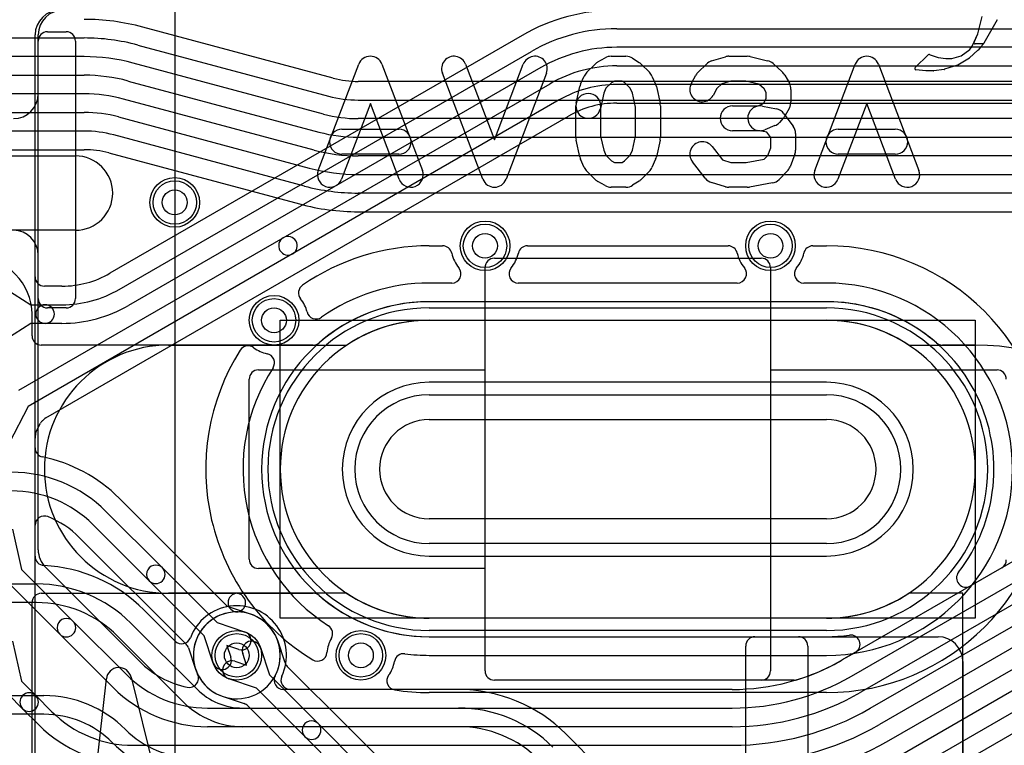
# Model space of a CAD drawing. Extents: x 0 to 57.3, y -1 to 20.5.
# Tile 6 of 31: x 4.3 to 12.2, y 11.5 to 17.3. Entities that reach past the tile are written whole.
import ezdxf

# ---------------------------------------------------------------- set-up
doc = ezdxf.new("R2010")
doc.units = 0
for name, color, linetype in [('Hole', 1, 'CONTINUOUS'), ('L1', 3, 'CONTINUOUS'), ('L2', 3, 'CONTINUOUS'), ('L3', 3, 'CONTINUOUS'), ('L4', 3, 'CONTINUOUS'), ('PartsArea-A', 111, 'CONTINUOUS'), ('PartsArea-B', 111, 'CONTINUOUS'), ('PartsSilk-A', 221, 'CONTINUOUS'), ('PartsSilk-B', 221, 'CONTINUOUS'), ('Resist-A', 2, 'CONTINUOUS'), ('Resist-B', 2, 'CONTINUOUS'), ('Silk-A', 140, 'CONTINUOUS'), ('Silk-B', 140, 'CONTINUOUS')]:
    doc.layers.add(name, color=color, linetype=linetype)

msp = doc.modelspace()

# ---------------------------------------------------------------- linework, layer by layer
at = {"layer": 'Hole'}
for p, q in [((7.55, 14.1), (10.75, 14.1)), ((10.75, 13.3), (7.55, 13.3))]:
    msp.add_line(p, q, dxfattribs=at)
for centre in [(5.5, 15.85), (8, 15.5), (10.3, 15.5), (6.3, 14.9), (6, 12.2), (7, 12.2)]:
    msp.add_circle(centre, 0.1, dxfattribs=at)
for centre, start, end in [((7.55, 13.7), 90, -90), ((10.75, 13.7), -90, 90)]:
    msp.add_arc(centre, 0.4, start, end, dxfattribs=at)
at = {"layer": 'L1'}
for p, q in [((4.47497, 17.225), (4.62503, 17.225)), ((4.4, 13.0511), (4.4, 17.19996)), ((4.4, 16.725), (4.4, 17.15003)), ((4.7, 17.15003), (4.7, 15.07497)), ((4.4, 15.07497), (4.4, 15.425)), ((8.07497, 15.4), (10.22503, 15.4)), ((8, 14.5), (8, 15.32503)), ((10.3, 15.32503), (10.3, 14.5)), ((4.62503, 15), (4.47497, 15)), ((10.75, 15.05004), (7.55, 15.05004)), ((7.55, 14.9), (10.75, 14.9)), ((6.17497, 14.5), (8, 14.5)), ((10.3, 14.5), (12.12503, 14.5)), ((6.1, 12.97497), (6.1, 14.42503)), ((13.63864, 13.75636), (11.91158, 12.75924)), ((10.95359, 12.0329), (13.71366, 13.62642)), ((13.78866, 13.49652), (11.02859, 11.903)), ((11.10372, 11.7731), (13.86376, 13.36661)), ((4.19277, 13.21547), (4.26542, 12.89064)), ((13.93876, 13.23671), (11.17872, 11.64319)), ((11.25388, 11.51329), (14.01392, 13.10681)), ((14.08892, 12.9769), (11.32888, 11.38338)), ((4.26542, 12.89064), (4.68007, 12.47598)), ((5.21624, 12.15202), (4.45858, 12.90968)), ((8, 12.9), (6.17497, 12.9)), ((8, 12.07497), (8, 12.9)), ((12.16251, 12.90412), (10.87857, 12.16284)), ((4.57401, 12.36992), (4.15935, 12.78458)), ((11.4039, 11.25348), (14.16392, 12.84699)), ((14.23892, 12.71708), (11.4789, 11.12358)), ((4.68007, 12.47598), (5.11014, 12.04592)), ((10.75, 12.5), (7.55, 12.5)), ((4.19277, 12.31547), (4.26541, 11.99065)), ((5.00408, 11.93985), (4.57401, 12.36992)), ((7.55, 12.34996), (10.75, 12.34996)), ((10.98391, 12.22366), (10.87856, 12.16284)), ((4.26541, 11.99065), (4.38007, 11.87598)), ((10.49033, 12), (8.07497, 12)), ((9.99109, 11.92504), (6.37502, 11.92504)), ((4.27401, 11.76992), (4.15935, 11.88458)), ((4.38007, 11.87598), (4.51015, 11.74592)), ((4.40408, 11.63985), (4.27401, 11.76992)), ((5.76421, 11.775), (9.99109, 11.775)), ((9.99109, 11.625), (5.76421, 11.625)), ((5.16421, 11.475), (9.99121, 11.475))]:
    msp.add_line(p, q, dxfattribs=at)
for centre in [(5.5, 15.85), (8, 15.5), (10.3, 15.5), (6.3, 14.9), (6, 12.2), (7, 12.2)]:
    msp.add_circle(centre, 0.2, dxfattribs=at)
for centre, radius, start, end in [((4.6, 17.19996), 0.2, 90, 180), ((4.47497, 17.15003), 0.07497, 90, 180), ((4.62503, 17.15003), 0.07497, 0, 90), ((4.2, 16.725), 0.2, -90, 0), ((4.2, 15.425), 0.2, 0, 90), ((8.07497, 15.32503), 0.07497, 90, 180), ((10.22503, 15.32503), 0.07497, 0, 90), ((4.47497, 15.07497), 0.07497, 180, -90), ((4.62503, 15.07497), 0.07497, -90, 0), ((7.55, 13.7), 1.35004, 90, -90), ((10.75, 13.7), 1.35004, -37.923745, 90), ((7.55, 13.7), 1.2, 90, -90), ((10.75, 13.7), 1.2, -90, 90), ((6.17497, 14.42503), 0.07497, 90, 180), ((12.12503, 14.42503), 0.07497, 0, 90), ((4.6, 13.0511), 0.2, 180, -135), ((6.17497, 12.97497), 0.07497, 180, -90), ((12.12503, 12.96905), 0.07497, -60.004867, 0), ((11.87409, 12.82417), 0.07498, 142.075417, -59.998248), ((6, 12.2), 0.35004, -28.069502, -154.295836), ((4.62704, 12.42295), 0.075, 45, -134.999334), ((4.62704, 12.42295), 0.075, -135, 44.999606), ((10.75006, 13.70001), 1.35005, -90.002546, -82.079304), ((10.94643, 12.28859), 0.07497, -60.004867, 97.920411), ((5.76421, 12.70002), 0.77497, -134.998432, -102.135705), ((9.99109, 13.7), 1.77496, -90, -60.000272), ((9.99109, 13.69999), 1.77495, -72.921811, -59.999831), ((8.07497, 12.07497), 0.07497, 180, -90), ((5.76421, 12.7), 0.925, -134.999595, -90), ((5.61705, 12.01566), 0.07497, -102.13586, 25.707148), ((6.37502, 12.00001), 0.07497, 151.927513, -90), ((9.99109, 13.7), 1.925, -90, -60.000016), ((10.49033, 12.07497), 0.07497, -90, -72.918624), ((5.76421, 12.7), 1.075, -134.999246, -90), ((9.99109, 13.7), 2.075, -90, -59.999963), ((4.32704, 11.82295), 0.075, 45, -135), ((4.32704, 11.82295), 0.075, -135, 44.999329), ((5.16421, 12.4), 0.925, -134.99919, -90), ((9.99121, 13.7), 2.225, -90, -59.999693), ((5.16421, 12.4), 1.075, -134.999246, -90), ((9.99121, 13.7), 2.375, -90, -59.999787), ((9.99138, 13.7), 2.525, -90, -59.999953)]:
    msp.add_arc(centre, radius, start, end, dxfattribs=at)
at = {"layer": 'L2'}
for p, q in [((4.37504, 13.87288), (4.37504, 17.19996)), ((3.9, 16.225), (4.7, 16.225)), ((4.7, 15.625), (3.9, 15.625)), ((10.75, 14.40004), (7.55, 14.40004)), ((5.91117, 12.60709), (5.05201, 13.46623)), ((4.94593, 13.36013), (5.40048, 12.90557)), ((4.37504, 4.80004), (4.37504, 13.2482)), ((5.29442, 12.79951), (4.83986, 13.25407)), ((4.73376, 13.14798), (5.59291, 12.28883)), ((7.55, 12.99996), (10.75, 12.99996)), ((5.40048, 12.90557), (5.84254, 12.46351)), ((5.73649, 12.35745), (5.29442, 12.79951)), ((6.11, 12.53231), (5.94041, 12.589)), ((5.84254, 12.46351), (6.06341, 12.38968)), ((5.81032, 12.13659), (5.73649, 12.35745)), ((5.611, 12.25959), (5.66775, 12.08983)), ((6.01585, 12.24742), (5.92081, 12.27919)), ((5.92081, 12.27919), (5.95258, 12.18415))]:
    msp.add_line(p, q, dxfattribs=at)
for centre in [(5.5, 15.85), (8, 15.5), (10.3, 15.5), (6.3, 14.9), (6, 12.2), (7, 12.2)]:
    msp.add_circle(centre, 0.2, dxfattribs=at)
for centre, radius, start, end in [((4.57504, 17.19996), 0.2, 90, 180), ((4.7, 15.925), 0.3, -90, 90), ((7.55, 13.7), 0.70004, 90, -90), ((10.75, 13.7), 0.70004, -90, 90), ((4.45001, 13.87288), 0.07497, 180, -101.72963), ((4.18576, 12.60001), 1.22504, 44.999008, 78.271985), ((4.18578, 12.6), 1.075, 44.999246, 90), ((4.18578, 12.6), 0.925, 44.999595, 90), ((4.45001, 13.2482), 0.07497, 67.821071, 180), ((4.18579, 12.59999), 0.77496, 45.001046, 67.823232), ((5.34745, 12.85254), 0.075, 45, -134.999561), ((5.34745, 12.85254), 0.075, -135, 45), ((5.96418, 12.6601), 0.07497, -135, -108.485702), ((6, 12.2), 0.35004, -161.630789, 71.655116), ((6.13377, 12.60341), 0.07497, -108.485702, -108.347947), ((6.03963, 12.31855), 0.075, -108.485681, 71.515874), ((5.5399, 12.23582), 0.07497, 18.485702, 45), ((5.88145, 12.16037), 0.075, -161.514319, 18.484126), ((5.59665, 12.06606), 0.07497, 18.372114, 18.485702)]:
    msp.add_arc(centre, radius, start, end, dxfattribs=at)
at = {"layer": 'L3'}
for p, q in [((9.06096, 17.24998), (22.48614, 17.24998)), ((4.375, 15.25001), (4.375, 17.19996)), ((8.29844, 17.1957), (4.97837, 15.27886)), ((5.0534, 15.14893), (8.37346, 17.06576)), ((22.48614, 17.09998), (9.06096, 17.09998)), ((8.44846, 16.93586), (5.1284, 15.01902)), ((9.06099, 16.94999), (22.48614, 16.94999)), ((6.37485, 15.56545), (8.52349, 16.80597)), ((22.48614, 16.79999), (9.06099, 16.79999)), ((8.59849, 16.67606), (6.44985, 15.43555)), ((9.06099, 16.64995), (22.12366, 16.64995)), ((4.46024, 14.11358), (8.67353, 16.54613)), ((3.9, 16.225), (4.7, 16.225)), ((4.7, 15.625), (3.9, 15.625)), ((4.24508, 14.33583), (6.37485, 15.56545)), ((6.44985, 15.43555), (4.32009, 14.20594)), ((4.06072, 15.20331), (4.34178, 15.025)), ((4.5909, 15.17504), (4.44997, 15.17504)), ((4.34178, 15.025), (4.45544, 15.025)), ((4.45544, 15.025), (4.5909, 15.025)), ((4.34178, 14.875), (4.06072, 14.69669)), ((4.45544, 14.875), (4.34178, 14.875)), ((4.5909, 14.875), (4.45544, 14.875)), ((10.75, 14.40004), (7.55, 14.40004)), ((4.32009, 14.20594), (4.16584, 13.91098)), ((4.38594, 14.00811), (4.41875, 14.07084)), ((4.43362, 14.09057), (4.44471, 14.10166)), ((4.37504, 12.99842), (4.37504, 13.94915)), ((7.55, 12.99996), (10.75, 12.99996)), ((2.95289, 12.775), (4.38579, 12.775)), ((4.38579, 12.625), (2.95289, 12.625)), ((5.50284, 12.31542), (5.25202, 12.56624)), ((5.14592, 12.46015), (5.67729, 11.92877)), ((5.57122, 11.8227), (5.03986, 12.35408)), ((7.78579, 11.92504), (6.43086, 11.92504)), ((2.98322, 11.875), (4.44646, 11.875)), ((6.04853, 11.775), (7.78578, 11.775)), ((4.44646, 11.725), (2.98322, 11.725)), ((5.10302, 11.60304), (5.10304, 11.60302)), ((7.78578, 11.625), (6.04853, 11.625)), ((9.51117, 10.70709), (8.65202, 11.56624)), ((4.99698, 11.49695), (4.99695, 11.49697))]:
    msp.add_line(p, q, dxfattribs=at)
for centre in [(5.5, 15.85), (8, 15.5), (10.3, 15.5), (6.3, 14.9), (7, 12.2)]:
    msp.add_circle(centre, 0.2, dxfattribs=at)
for centre, radius, start, end in [((4.575, 17.19996), 0.2, 90, 180), ((9.06096, 15.87498), 1.52504, 90, 120.000064), ((9.06096, 15.87498), 1.375, 90, 120.000103), ((9.06096, 15.87498), 1.225, 90, 120.000026), ((9.06099, 15.87499), 1.075, 90, 119.999928), ((9.06099, 15.87499), 0.925, 90, 120.000108), ((9.06099, 15.87499), 0.77496, 90, 119.998536), ((4.7, 15.925), 0.3, -90, 90), ((6.41235, 15.5005), 0.075, 120.000728, -59.999958), ((6.41235, 15.5005), 0.075, -59.999272, 119.999898), ((4.44997, 15.25001), 0.07497, 180, -90), ((4.5909, 15.95), 0.77496, -90, -60.000823), ((4.5909, 15.95), 0.925, -90, -59.999892), ((4.45544, 14.95), 0.075, 90, -90), ((4.45544, 14.95), 0.075, -90, 90), ((4.5909, 15.95), 1.075, -90, -60.000132), ((7.55, 13.7), 0.70004, 90, -90), ((10.75, 13.7), 0.70004, -90, 90), ((4.48518, 14.03609), 0.07497, 135.945746, 152.385618), ((4.57504, 13.94915), 0.2, 135, 135.946031), ((4.49772, 14.04865), 0.07497, 119.995133, 135), ((4.57505, 13.94916), 0.20001, 168.84063, -179.997135), ((4.45237, 13.97336), 0.07497, 152.385618, 168.839954), ((4.45001, 12.99842), 0.07497, 180, -93.311257), ((4.45017, 12.99842), 0.07497, -93.433325, -92.836454), ((4.38579, 11.69999), 1.22505, 45.000661, 87.161301), ((4.38579, 11.7), 1.075, 45.000754, 90), ((4.38579, 11.7), 0.925, 45.000438, 90), ((6, 12.2), 0.40005, -24.89948, 159.231901), ((5.55585, 12.36843), 0.07497, -135, -20.765355), ((6.43086, 12.00001), 0.07497, 155.103154, -90), ((6.04852, 12.3), 0.525, -135, -89.998909), ((7.78579, 10.7), 1.22504, 45.000331, 90), ((4.44645, 10.94647), 0.92853, 45, 89.999383), ((6.04852, 12.3), 0.675, -135, -89.999151), ((7.78578, 10.7), 1.075, 44.999246, 90), ((4.44645, 10.94647), 0.77853, 45, 89.999264), ((5.65354, 12.15353), 0.77853, -134.99948, -90), ((7.78578, 10.7), 0.925, 44.999562, 90), ((5.65354, 12.15353), 0.92853, -134.999127, -90)]:
    msp.add_arc(centre, radius, start, end, dxfattribs=at)
at = {"layer": 'L4'}
for p, q in [((6.77751, 16.85144), (5.24213, 17.26285)), ((4.05096, 17.175), (4.76977, 17.175)), ((5.20329, 17.11793), (6.73867, 16.70652)), ((4.76977, 17.025), (4.05096, 17.025)), ((6.69985, 16.56163), (5.16447, 16.97304)), ((4.05096, 16.875), (4.76978, 16.875)), ((5.12566, 16.82815), (6.66103, 16.41674)), ((22.3, 16.82504), (6.97808, 16.82504)), ((4.76978, 16.725), (4.05096, 16.725)), ((6.62221, 16.27185), (5.08684, 16.68326)), ((6.97808, 16.675), (22.3, 16.675)), ((4.05096, 16.575), (4.76978, 16.575)), ((5.04801, 16.53837), (6.58339, 16.12696)), ((22.3, 16.525), (6.97808, 16.525)), ((4.76978, 16.425), (4.05096, 16.425)), ((6.54457, 15.98207), (5.00919, 16.39348)), ((6.97809, 16.375), (21.28578, 16.375)), ((4.05096, 16.27496), (4.76978, 16.27496)), ((4.97035, 16.24855), (6.50573, 15.83715)), ((21.28578, 16.225), (6.97809, 16.225)), ((6.97809, 16.075), (20.68578, 16.075)), ((20.68578, 15.925), (6.97809, 15.925)), ((6.97809, 15.77496), (19.99996, 15.77496)), ((8.07497, 15.4), (10.22503, 15.4)), ((8, 12.07497), (8, 15.32503)), ((10.3, 15.32503), (10.3, 12.07497)), ((10.75, 15.05004), (7.55, 15.05004)), ((4.35004, 14.77501), (4.35004, 14.95)), ((7.55, 14.9), (10.75, 14.9)), ((6.61459, 14.70004), (4.42501, 14.70004)), ((11.95, 14.70004), (11.68541, 14.70004)), ((4.42501, 12.69996), (5.99588, 12.69996)), ((6.00412, 12.69996), (6.61459, 12.69996)), ((4.35004, 4.49927), (4.35004, 12.62499)), ((10.75, 12.5), (7.55, 12.5)), ((6.389, 12.14041), (6.33225, 12.31017)), ((7.55, 12.34996), (10.52503, 12.34996)), ((10.17497, 12.34996), (11.64996, 12.34996)), ((6.18968, 12.26341), (6.26351, 12.04254)), ((10.1, 10.7926), (10.1, 12.27499)), ((10.6, 12.27499), (10.6, 10.25667)), ((5.98415, 12.15258), (6.07919, 12.12081)), ((6.07919, 12.12081), (6.04742, 12.21585)), ((11.84996, 12.14996), (11.84996, 10.9354)), ((6.90913, 11.60913), (6.40709, 12.11117)), ((6.15745, 11.93649), (5.93659, 12.01032)), ((6.26351, 12.04254), (6.65557, 11.65048)), ((10.22503, 12), (8.07497, 12)), ((6.54951, 11.54442), (6.15745, 11.93649)), ((5.89, 11.86769), (6.05959, 11.811)), ((6.08883, 11.79291), (6.79138, 11.09036)), ((6.65557, 11.65048), (7.06014, 11.24592)), ((7.16624, 11.35202), (6.90957, 11.60869)), ((6.95408, 11.13985), (6.54951, 11.54442))]:
    msp.add_line(p, q, dxfattribs=at)
for centre in [(5.5, 15.85), (8, 15.5), (10.3, 15.5), (6.3, 14.9), (6, 12.2), (7, 12.2)]:
    msp.add_circle(centre, 0.2, dxfattribs=at)
for centre, radius, start, end in [((4.76977, 15.5), 1.82504, 74.999825, 90), ((4.76977, 15.5), 1.675, 75.0001, 90), ((4.76977, 15.5), 1.525, 75.000004, 90), ((4.76978, 15.5), 1.375, 74.999868, 90), ((6.97808, 17.6), 0.77496, -104.999568, -90), ((4.76978, 15.5), 1.225, 74.999709, 90), ((6.97808, 17.6), 0.925, -105.000165, -90), ((4.76978, 15.5), 1.075, 75.000021, 90), ((6.97808, 17.6), 1.075, -104.999979, -90), ((4.76978, 15.5), 0.925, 74.999835, 90), ((6.97809, 17.6), 1.225, -105.000264, -90), ((4.76978, 15.5), 0.77496, 75.066964, 90), ((6.97809, 17.6), 1.375, -105.000132, -90), ((4.95016, 16.17635), 0.07497, 74.376888, 75.066614), ((6.97809, 17.6), 1.525, -104.999996, -90), ((6.97809, 17.6), 1.675, -104.9999, -90), ((6.97809, 17.6), 1.82504, -105.000175, -90), ((3.9, 14.95), 0.45004, 0, 90), ((8.07497, 15.32503), 0.07497, 90, 180), ((10.22503, 15.32503), 0.07497, 0, 90), ((7.55001, 13.7), 1.35004, 90.000424, 131.028344), ((10.74999, 13.7), 1.35004, 48.971656, 89.999576), ((7.55, 13.7), 1.2, 90, -90), ((10.75, 13.7), 1.2, -90, 90), ((4.42501, 14.77501), 0.07497, 180, -90), ((6.61459, 14.77501), 0.07497, -90, -48.975117), ((11.68541, 14.77501), 0.07497, -131.024883, -90), ((11.95, 12.8), 1.90004, 0, 90), ((4.42501, 12.62499), 0.07497, 90, 180), ((6.00412, 12.62499), 0.07497, 90, -90.557884), ((5.99588, 12.62499), 0.07497, -89.442116, 90), ((6.61459, 12.62499), 0.07497, 48.975117, 90), ((7.55001, 13.7), 1.35004, -131.028344, -90.000424), ((6, 12.2), 0.35004, 90.554901, -108.344884), ((6, 12.2), 0.35004, 18.369211, 89.445099), ((6.11855, 12.23963), 0.075, 18.485681, -161.515874), ((6.40335, 12.33394), 0.07497, -161.627886, -161.514298), ((10.17497, 12.27499), 0.07497, 90, 180), ((10.52503, 12.27499), 0.07497, 0, 90), ((11.64996, 12.14996), 0.2, 0, 90), ((5.96037, 12.08145), 0.075, 71.514319, -108.484126), ((6.4601, 12.16418), 0.07497, -161.514298, -135), ((8.07497, 12.07497), 0.07497, 180, -90), ((10.22503, 12.07497), 0.07497, -90, 0), ((5.86623, 11.79659), 0.07497, 71.514298, 71.652053), ((6.03582, 11.7399), 0.07497, 45, 71.514298), ((6.60254, 11.59745), 0.075, 45, -134.999292), ((6.60254, 11.59745), 0.075, -135, 44.999525), ((6.96258, 11.6617), 0.07497, -135.475562, -135)]:
    msp.add_arc(centre, radius, start, end, dxfattribs=at)
at = {"layer": 'PartsArea-A'}
for p, q in [((5.5, 20), (5.5, 0)), ((6.35, 12.5), (6.35, 14.9)), ((6.35, 14.9), (11.95, 14.9)), ((11.95, 14.9), (11.95, 12.5)), ((11.95, 12.5), (6.35, 12.5))]:
    msp.add_line(p, q, dxfattribs=at)
at = {"layer": 'PartsArea-B'}
for p, q in [((5.5, 20), (5.5, 0)), ((7.55, 14.9), (10.75, 14.9)), ((5.45, 14.7), (6.88668, 14.7)), ((11.41332, 14.7), (11.95, 14.7)), ((6.88668, 12.7), (5.45, 12.7)), ((11.85, 12.7), (11.41332, 12.7)), ((11.85, 10.66332), (11.85, 12.7)), ((10.75, 12.5), (7.55, 12.5))]:
    msp.add_line(p, q, dxfattribs=at)
for centre, radius, start, end in [((7.55, 13.7), 1.2, 90, 123.557112), ((10.75, 13.7), 1.2, 56.442888, 90), ((5.45, 13.7), 1, 90, -90), ((11.95, 12.8), 1.9, 0, 90), ((7.55, 13.7), 1.2, -123.557112, -90), ((10.75, 13.7), 1.2, -90, -56.442888)]:
    msp.add_arc(centre, radius, start, end, dxfattribs=at)
at = {"layer": 'PartsSilk-A'}
for p, q in [((11.97009, 17.20855), (12.00483, 17.34903)), ((12.12608, 17.32242), (12.01903, 17.13197)), ((11.92556, 17.10926), (11.97009, 17.20855)), ((11.83594, 17.03182), (11.90486, 17.08224)), ((11.97126, 17.07597), (11.90404, 17.01477)), ((11.90486, 17.08224), (11.91515, 17.09629)), ((11.91542, 17.09664), (11.92556, 17.10926)), ((11.99157, 17.09973), (11.97215, 17.07688)), ((12.01789, 17.13035), (11.99157, 17.09973)), ((8.90838, 16.98159), (8.96764, 17.01493)), ((9.01667, 17.02778), (9.13519, 17.02778)), ((9.18927, 17.01189), (9.24112, 16.97855)), ((9.82496, 16.99022), (9.93607, 17.02356)), ((9.96481, 17.02778), (10.11296, 17.02778)), ((10.13601, 17.02509), (10.27675, 16.99175)), ((11.4649, 16.93621), (11.56907, 17.0395)), ((11.58077, 17.04125), (11.58521, 17.03891)), ((11.58521, 17.03891), (11.65058, 17.01868)), ((11.65058, 17.01868), (11.71372, 17.0102)), ((11.71372, 17.0102), (11.76002, 17.0102)), ((11.76002, 17.0102), (11.83594, 17.03182)), ((11.9025, 17.01361), (11.80801, 16.95628)), ((6.65655, 16.10782), (6.98248, 16.96338)), ((7.16938, 16.96338), (7.4953, 16.10782)), ((7.84345, 16.96338), (8.07593, 16.35312)), ((8.07593, 16.35312), (8.3084, 16.96338)), ((8.82003, 16.8985), (8.8867, 16.96516)), ((9.25775, 16.96515), (9.32441, 16.89849)), ((9.71633, 16.89849), (9.78299, 16.96515)), ((10.32059, 16.96878), (10.39467, 16.90212)), ((10.65655, 16.10782), (10.98248, 16.96338)), ((11.16938, 16.96338), (11.4953, 16.10782)), ((11.55085, 16.91145), (11.47098, 16.91916)), ((11.61348, 16.9114), (11.55181, 16.9114)), ((11.70049, 16.92198), (11.6147, 16.91147)), ((11.80585, 16.9553), (11.7023, 16.92238)), ((7.98248, 16.03662), (7.65655, 16.89218)), ((8.4953, 16.89218), (8.16938, 16.03662)), ((8.76973, 16.80172), (8.79936, 16.86839)), ((9.04287, 16.82778), (9.01841, 16.81402)), ((9.10581, 16.82778), (9.04287, 16.82778)), ((9.12392, 16.81614), (9.10581, 16.82778)), ((9.34508, 16.86839), (9.37471, 16.80172)), ((9.66258, 16.80968), (9.69962, 16.87635)), ((9.97949, 16.82778), (9.90659, 16.8059)), ((10.10128, 16.82778), (9.97949, 16.82778)), ((10.2058, 16.80302), (10.10128, 16.82778)), ((10.4152, 16.87634), (10.45223, 16.80967)), ((8.73386, 16.64947), (8.76349, 16.7828)), ((8.97458, 16.7702), (8.95656, 16.72964)), ((9.01841, 16.81402), (8.97458, 16.7702)), ((9.16986, 16.7702), (9.12392, 16.81614)), ((9.18788, 16.72964), (9.16986, 16.7702)), ((9.38095, 16.7828), (9.41058, 16.64947)), ((9.86765, 16.76697), (9.83742, 16.71254)), ((9.90659, 16.8059), (9.86765, 16.76697)), ((10.24847, 16.76462), (10.2058, 16.80302)), ((10.26481, 16.7352), (10.24847, 16.76462)), ((10.46481, 16.76111), (10.46481, 16.66111)), ((8.95656, 16.72964), (8.9291, 16.60609)), ((9.21296, 16.6168), (9.18788, 16.72964)), ((10.24571, 16.65264), (10.26481, 16.68702)), ((10.26481, 16.68702), (10.26481, 16.7352)), ((7.07593, 16.64688), (6.84345, 16.03662)), ((7.3084, 16.03662), (7.07593, 16.64688)), ((8.73148, 16.37222), (8.73148, 16.62778)), ((8.93148, 16.62778), (8.93148, 16.3832)), ((9.21296, 16.3832), (9.21296, 16.6168)), ((9.41296, 16.62778), (9.41296, 16.37222)), ((9.99444, 16.62778), (10.19701, 16.62778)), ((10.19701, 16.62778), (10.23882, 16.64488)), ((10.23628, 16.62584), (10.34739, 16.60362)), ((10.23882, 16.64488), (10.24571, 16.65264)), ((10.45223, 16.61255), (10.4152, 16.54588)), ((11.07593, 16.64688), (10.84345, 16.03662)), ((11.3084, 16.03662), (11.07593, 16.64688)), ((10.40252, 16.528), (10.37289, 16.49467)), ((10.40814, 16.56508), (10.48221, 16.46508)), ((6.8463, 16.43889), (7.30556, 16.43889)), ((10.21667, 16.42778), (9.99444, 16.42778)), ((10.27037, 16.41506), (10.19706, 16.42972)), ((10.33601, 16.46855), (10.25453, 16.43522)), ((10.8463, 16.43889), (11.30556, 16.43889)), ((8.76349, 16.2172), (8.73386, 16.35053)), ((8.93148, 16.3832), (8.95656, 16.27036)), ((9.18788, 16.27036), (9.21296, 16.3832)), ((9.41058, 16.35053), (9.38095, 16.2172)), ((10.30185, 16.37256), (10.27037, 16.41506)), ((10.30185, 16.29014), (10.30185, 16.37256)), ((10.50185, 16.40556), (10.50185, 16.27222)), ((8.95656, 16.27036), (8.97458, 16.2298)), ((9.16986, 16.2298), (9.18788, 16.27036)), ((9.82894, 16.30028), (9.91303, 16.19216)), ((10.27863, 16.22746), (10.30185, 16.29014)), ((7.30556, 16.23889), (6.8463, 16.23889)), ((8.79936, 16.13161), (8.76973, 16.19828)), ((8.97458, 16.2298), (9.01841, 16.18598)), ((9.01841, 16.18598), (9.04287, 16.17222)), ((9.10581, 16.17222), (9.12392, 16.18386)), ((9.12392, 16.18386), (9.16986, 16.2298)), ((9.37471, 16.19828), (9.34508, 16.13161)), ((9.91303, 16.19216), (9.97949, 16.17222)), ((10.10403, 16.17222), (10.24959, 16.19843)), ((10.24959, 16.19843), (10.27863, 16.22746)), ((10.49562, 16.23749), (10.45858, 16.13749)), ((11.30556, 16.23889), (10.8463, 16.23889)), ((9.04287, 16.17222), (9.10581, 16.17222)), ((9.77476, 16.04417), (9.67106, 16.1775)), ((9.97949, 16.17222), (10.10403, 16.17222)), ((8.8867, 16.03484), (8.82003, 16.1015)), ((9.32441, 16.10151), (9.25775, 16.03485)), ((10.43552, 16.10151), (10.36886, 16.03485)), ((8.96764, 15.98507), (8.90838, 16.01841)), ((9.13519, 15.97222), (9.01667, 15.97222)), ((9.24112, 16.02145), (9.18927, 15.98811)), ((9.93607, 15.97644), (9.82496, 16.00978)), ((10.11296, 15.97222), (9.96481, 15.97222)), ((10.31587, 16.00714), (10.13068, 15.9738))]:
    msp.add_line(p, q, dxfattribs=at)
for centre, radius, start, end in [((11.92322, 17.09038), 0.01, 141.250723, 143.783115), ((11.96453, 17.08336), 0.01, -47.676183, -40.37763), ((12.01031, 17.13687), 0.01, -40.700745, -29.332791), ((7.07593, 16.92778), 0.1, 20.854458, 159.145403), ((7.75, 16.92778), 0.1, 20.854458, -159.145403), ((8.40185, 16.92778), 0.1, -20.854458, 159.145988), ((8.95741, 16.89444), 0.1, 119.361811, 134.995949), ((9.01667, 16.92778), 0.1, 90, 119.361811), ((9.13519, 16.92778), 0.1, 57.260298, 90), ((9.18704, 16.89444), 0.1, 45, 57.260298), ((9.8537, 16.89444), 0.1, 106.702537, 135), ((9.96481, 16.92778), 0.1, 90, 106.702556), ((10.11296, 16.92778), 0.1, 76.673855, 90), ((10.2537, 16.89444), 0.1, 48.019601, 76.672831), ((11.07593, 16.92778), 0.1, 20.854458, 159.145403), ((11.57611, 17.0324), 0.01, 62.230787, 134.756879), ((11.89731, 17.02216), 0.01, -58.741515, -47.676183), ((8.89074, 16.82778), 0.1, 134.995949, 156.039256), ((9.2537, 16.82778), 0.1, 23.960744, 45), ((9.78704, 16.82778), 0.1, 135, 150.944666), ((10.32778, 16.82778), 0.1, 29.051265, 48.017916), ((11.47194, 16.92911), 0.01, 134.756879, -95.510977), ((11.55181, 16.9214), 0.01, -95.510977, -90), ((11.61348, 16.9214), 0.01, -90, -82.995741), ((11.69927, 16.93191), 0.01, -82.995741, -72.362284), ((11.80282, 16.96483), 0.01, -72.362284, -58.741515), ((8.86111, 16.76111), 0.1, 156.039256, 167.473057), ((9.28333, 16.76111), 0.1, 12.526943, 23.960744), ((9.75, 16.76111), 0.1, 150.943726, -29.055334), ((10.36481, 16.76111), 0.1, 0, 29.048766), ((8.83148, 16.62778), 0.1, 0, 180), ((10.36481, 16.66111), 0.1, -29.051265, 0), ((8.83148, 16.62778), 0.1, 167.473057, -12.529263), ((9.31296, 16.62778), 0.1, 0, 12.526943), ((9.99444, 16.52778), 0.1, 90, -90), ((10.21667, 16.52778), 0.1, 78.691191, -101.308941), ((10.32778, 16.50556), 0.1, 36.526127, 78.691059), ((10.32778, 16.59444), 0.1, -41.635443, -29.048766), ((6.8463, 16.33889), 0.1, 90, -90), ((7.30556, 16.33889), 0.1, -90, 90), ((10.21667, 16.52778), 0.1, -90, -67.752619), ((10.29815, 16.56111), 0.1, -67.753869, -41.63674), ((10.40185, 16.40556), 0.1, 0, 36.527348), ((10.8463, 16.33889), 0.1, 90, -90), ((11.30556, 16.33889), 0.1, -90, 90), ((8.83148, 16.37222), 0.1, 180, -167.473057), ((9.31296, 16.37222), 0.1, -12.526943, 0), ((9.75, 16.23889), 0.1, 37.871466, -142.125314), ((10.40185, 16.27222), 0.1, -20.323336, 0), ((8.86111, 16.23889), 0.1, -167.473057, -156.039256), ((9.28333, 16.23889), 0.1, -23.960744, -12.526943), ((6.75, 16.07222), 0.1, 159.145542, -20.854597), ((7.40185, 16.07222), 0.1, -159.145542, 20.854012), ((8.89074, 16.17222), 0.1, -156.039256, -134.995949), ((9.2537, 16.17222), 0.1, -45, -23.960744), ((10.36481, 16.17222), 0.1, -45, -20.32463), ((10.75, 16.07222), 0.1, 159.145542, -20.854597), ((11.40185, 16.07222), 0.1, -159.145542, 20.854012), ((8.07593, 16.07222), 0.1, -159.145542, -20.854458), ((8.95741, 16.10556), 0.1, -134.995949, -119.361811), ((9.18704, 16.10556), 0.1, -57.260298, -45), ((9.8537, 16.10556), 0.1, -142.128534, -106.702556), ((10.29815, 16.10556), 0.1, -79.793545, -45), ((9.01667, 16.07222), 0.1, -119.361811, -90), ((9.13519, 16.07222), 0.1, -90, -57.260298), ((9.96481, 16.07222), 0.1, -106.702537, -90), ((10.11296, 16.07222), 0.1, -90, -79.794288)]:
    msp.add_arc(centre, radius, start, end, dxfattribs=at)
at = {"layer": 'PartsSilk-B'}
for p, q in [((4.3319, 6.36892), (4.949, 12.01105)), ((5.14868, 12.0242), (6.3623, 7.07635))]:
    msp.add_line(p, q, dxfattribs=at)
msp.add_arc((5.05, 12), 0.1016, 13.779117, 173.758086, dxfattribs=at)
at = {"layer": 'Resist-A'}
for p, q in [((7.55, 15), (10.75, 15)), ((10.75, 12.4), (7.55, 12.4))]:
    msp.add_line(p, q, dxfattribs=at)
for centre in [(5.5, 15.85), (8, 15.5), (10.3, 15.5), (6.3, 14.9), (6, 12.2), (7, 12.2)]:
    msp.add_circle(centre, 0.175, dxfattribs=at)
for centre, start, end in [((7.55, 13.7), 90, -90), ((10.75, 13.7), -90, 90)]:
    msp.add_arc(centre, 1.3, start, end, dxfattribs=at)
at = {"layer": 'Resist-B'}
for p, q in [((7.55, 14.3), (10.75, 14.3)), ((10.75, 13.1), (7.55, 13.1))]:
    msp.add_line(p, q, dxfattribs=at)
for centre in [(5.5, 15.85), (8, 15.5), (10.3, 15.5), (6.3, 14.9), (6, 12.2), (7, 12.2)]:
    msp.add_circle(centre, 0.175, dxfattribs=at)
for centre, start, end in [((7.55, 13.7), 90, -90), ((10.75, 13.7), -90, 90)]:
    msp.add_arc(centre, 0.6, start, end, dxfattribs=at)
at = {"layer": 'Silk-A'}
for p, q in [((11.97009, 17.20855), (12.00483, 17.34903)), ((12.12608, 17.32242), (12.01954, 17.13288)), ((11.94019, 17.14187), (11.97009, 17.20855)), ((12.01082, 17.12778), (11.94931, 17.12778)), ((8.90838, 16.98159), (8.96764, 17.01493)), ((9.01667, 17.02778), (9.13519, 17.02778)), ((9.18927, 17.01189), (9.24112, 16.97855)), ((9.82496, 16.99022), (9.93607, 17.02356)), ((9.96481, 17.02778), (10.11296, 17.02778)), ((10.13601, 17.02509), (10.27675, 16.99175)), ((6.65655, 16.10782), (6.98248, 16.96338)), ((7.16938, 16.96338), (7.4953, 16.10782)), ((7.84345, 16.96338), (8.07593, 16.35312)), ((8.07593, 16.35312), (8.3084, 16.96338)), ((8.82003, 16.8985), (8.8867, 16.96516)), ((9.25775, 16.96515), (9.32441, 16.89849)), ((9.71633, 16.89849), (9.78299, 16.96515)), ((10.32059, 16.96878), (10.39467, 16.90212)), ((10.65655, 16.10782), (10.98248, 16.96338)), ((11.16938, 16.96338), (11.4953, 16.10782)), ((7.98248, 16.03662), (7.65655, 16.89218)), ((8.4953, 16.89218), (8.16938, 16.03662)), ((8.76973, 16.80172), (8.79936, 16.86839)), ((9.04287, 16.82778), (9.01841, 16.81402)), ((9.10581, 16.82778), (9.04287, 16.82778)), ((9.12392, 16.81614), (9.10581, 16.82778)), ((9.34508, 16.86839), (9.37471, 16.80172)), ((9.66258, 16.80968), (9.69962, 16.87635)), ((9.97949, 16.82778), (9.90659, 16.8059)), ((10.10128, 16.82778), (9.97949, 16.82778)), ((10.2058, 16.80302), (10.10128, 16.82778)), ((10.4152, 16.87634), (10.45223, 16.80967)), ((8.73386, 16.64947), (8.76349, 16.7828)), ((8.97458, 16.7702), (8.95656, 16.72964)), ((9.01841, 16.81402), (8.97458, 16.7702)), ((9.16986, 16.7702), (9.12392, 16.81614)), ((9.18788, 16.72964), (9.16986, 16.7702)), ((9.38095, 16.7828), (9.41058, 16.64947)), ((9.86765, 16.76697), (9.83742, 16.71254)), ((9.90659, 16.8059), (9.86765, 16.76697)), ((10.24847, 16.76462), (10.2058, 16.80302)), ((10.26481, 16.7352), (10.24847, 16.76462)), ((10.46481, 16.76111), (10.46481, 16.66111)), ((8.95656, 16.72964), (8.9291, 16.60609)), ((9.21296, 16.6168), (9.18788, 16.72964)), ((10.24571, 16.65264), (10.26481, 16.68702)), ((10.26481, 16.68702), (10.26481, 16.7352)), ((7.07593, 16.64688), (6.84345, 16.03662)), ((7.3084, 16.03662), (7.07593, 16.64688)), ((8.73148, 16.37222), (8.73148, 16.62778)), ((8.93148, 16.62778), (8.93148, 16.3832)), ((9.21296, 16.3832), (9.21296, 16.6168)), ((9.41296, 16.62778), (9.41296, 16.37222)), ((9.99444, 16.62778), (10.19701, 16.62778)), ((10.19701, 16.62778), (10.23882, 16.64488)), ((10.23628, 16.62584), (10.34739, 16.60362)), ((10.23882, 16.64488), (10.24571, 16.65264)), ((10.45223, 16.61255), (10.4152, 16.54588)), ((11.07593, 16.64688), (10.84345, 16.03662)), ((11.3084, 16.03662), (11.07593, 16.64688)), ((10.40252, 16.528), (10.37289, 16.49467)), ((10.40814, 16.56508), (10.48221, 16.46508)), ((6.8463, 16.43889), (7.30556, 16.43889)), ((10.21667, 16.42778), (9.99444, 16.42778)), ((10.27037, 16.41506), (10.19706, 16.42972)), ((10.33601, 16.46855), (10.25453, 16.43522)), ((10.8463, 16.43889), (11.30556, 16.43889)), ((8.76349, 16.2172), (8.73386, 16.35053)), ((8.93148, 16.3832), (8.95656, 16.27036)), ((9.18788, 16.27036), (9.21296, 16.3832)), ((9.41058, 16.35053), (9.38095, 16.2172)), ((10.30185, 16.37256), (10.27037, 16.41506)), ((10.30185, 16.29014), (10.30185, 16.37256)), ((10.50185, 16.40556), (10.50185, 16.27222)), ((8.95656, 16.27036), (8.97458, 16.2298)), ((9.16986, 16.2298), (9.18788, 16.27036)), ((9.82894, 16.30028), (9.91303, 16.19216)), ((10.27863, 16.22746), (10.30185, 16.29014)), ((7.30556, 16.23889), (6.8463, 16.23889)), ((8.79936, 16.13161), (8.76973, 16.19828)), ((8.97458, 16.2298), (9.01841, 16.18598)), ((9.01841, 16.18598), (9.04287, 16.17222)), ((9.10581, 16.17222), (9.12392, 16.18386)), ((9.12392, 16.18386), (9.16986, 16.2298)), ((9.37471, 16.19828), (9.34508, 16.13161)), ((9.91303, 16.19216), (9.97949, 16.17222)), ((10.10403, 16.17222), (10.24959, 16.19843)), ((10.24959, 16.19843), (10.27863, 16.22746)), ((10.49562, 16.23749), (10.45858, 16.13749)), ((11.30556, 16.23889), (10.8463, 16.23889)), ((9.04287, 16.17222), (9.10581, 16.17222)), ((9.77476, 16.04417), (9.67106, 16.1775)), ((9.97949, 16.17222), (10.10403, 16.17222)), ((8.8867, 16.03484), (8.82003, 16.1015)), ((9.32441, 16.10151), (9.25775, 16.03485)), ((10.43552, 16.10151), (10.36886, 16.03485)), ((8.96764, 15.98507), (8.90838, 16.01841)), ((9.13519, 15.97222), (9.01667, 15.97222)), ((9.24112, 16.02145), (9.18927, 15.98811)), ((9.93607, 15.97644), (9.82496, 16.00978)), ((10.11296, 15.97222), (9.96481, 15.97222)), ((10.31587, 16.00714), (10.13068, 15.9738)), ((7.55, 15.5), (7.65813, 15.5)), ((8.34187, 15.5), (9.95813, 15.5)), ((10.64187, 15.5), (10.75, 15.5)), ((7.7319, 15.2), (7.55, 15.2)), ((10.0319, 15.2), (8.2681, 15.2)), ((10.75, 15.2), (10.5681, 15.2)), ((7.55, 12.2), (10.75, 12.2)), ((10.75, 11.9), (7.55, 11.9))]:
    msp.add_line(p, q, dxfattribs=at)
for centre, radius, start, end in [((11.94931, 17.13778), 0.01, 155.845439, -90), ((12.01082, 17.13778), 0.01, -90, -29.332791), ((7.07593, 16.92778), 0.1, 20.854458, 159.145403), ((7.75, 16.92778), 0.1, 20.854458, -159.145403), ((8.40185, 16.92778), 0.1, -20.854458, 159.145988), ((8.95741, 16.89444), 0.1, 119.361811, 134.995949), ((9.01667, 16.92778), 0.1, 90, 119.361811), ((9.13519, 16.92778), 0.1, 57.260298, 90), ((9.18704, 16.89444), 0.1, 45, 57.260298), ((9.8537, 16.89444), 0.1, 106.702537, 135), ((9.96481, 16.92778), 0.1, 90, 106.702556), ((10.11296, 16.92778), 0.1, 76.673855, 90), ((10.2537, 16.89444), 0.1, 48.019601, 76.672831), ((11.07593, 16.92778), 0.1, 20.854458, 159.145403), ((8.89074, 16.82778), 0.1, 134.995949, 156.039256), ((9.2537, 16.82778), 0.1, 23.960744, 45), ((9.78704, 16.82778), 0.1, 135, 150.944666), ((10.32778, 16.82778), 0.1, 29.051265, 48.017916), ((8.86111, 16.76111), 0.1, 156.039256, 167.473057), ((9.28333, 16.76111), 0.1, 12.526943, 23.960744), ((9.75, 16.76111), 0.1, 150.943726, -29.055334), ((10.36481, 16.76111), 0.1, 0, 29.048766), ((8.83148, 16.62778), 0.1, 0, 180), ((10.36481, 16.66111), 0.1, -29.051265, 0), ((8.83148, 16.62778), 0.1, 167.473057, -12.529263), ((9.31296, 16.62778), 0.1, 0, 12.526943), ((9.99444, 16.52778), 0.1, 90, -90), ((10.21667, 16.52778), 0.1, 78.691191, -101.308941), ((10.32778, 16.50556), 0.1, 36.526127, 78.691059), ((10.32778, 16.59444), 0.1, -41.635443, -29.048766), ((6.8463, 16.33889), 0.1, 90, -90), ((7.30556, 16.33889), 0.1, -90, 90), ((10.21667, 16.52778), 0.1, -90, -67.752619), ((10.29815, 16.56111), 0.1, -67.753869, -41.63674), ((10.40185, 16.40556), 0.1, 0, 36.527348), ((10.8463, 16.33889), 0.1, 90, -90), ((11.30556, 16.33889), 0.1, -90, 90), ((8.83148, 16.37222), 0.1, 180, -167.473057), ((9.31296, 16.37222), 0.1, -12.526943, 0), ((9.75, 16.23889), 0.1, 37.871466, -142.125314), ((10.40185, 16.27222), 0.1, -20.323336, 0), ((8.86111, 16.23889), 0.1, -167.473057, -156.039256), ((9.28333, 16.23889), 0.1, -23.960744, -12.526943), ((6.75, 16.07222), 0.1, 159.145542, -20.854597), ((7.40185, 16.07222), 0.1, -159.145542, 20.854012), ((8.89074, 16.17222), 0.1, -156.039256, -134.995949), ((9.2537, 16.17222), 0.1, -45, -23.960744), ((10.36481, 16.17222), 0.1, -45, -20.32463), ((10.75, 16.07222), 0.1, 159.145542, -20.854597), ((11.40185, 16.07222), 0.1, -159.145542, 20.854012), ((8.07593, 16.07222), 0.1, -159.145542, -20.854458), ((8.95741, 16.10556), 0.1, -134.995949, -119.361811), ((9.18704, 16.10556), 0.1, -57.260298, -45), ((9.8537, 16.10556), 0.1, -142.128534, -106.702556), ((10.29815, 16.10556), 0.1, -79.793545, -45), ((9.01667, 16.07222), 0.1, -119.361811, -90), ((9.13519, 16.07222), 0.1, -90, -57.260298), ((9.96481, 16.07222), 0.1, -106.702537, -90), ((10.11296, 16.07222), 0.1, -90, -79.794288), ((7.55, 13.7), 1.8, 90, 124.552983), ((7.65813, 15.425), 0.075, 12.372203, 90), ((8.34187, 15.425), 0.075, 90, 167.627797), ((9.95813, 15.425), 0.075, 12.372203, 90), ((10.64187, 15.425), 0.075, 90, 167.627797), ((10.75, 13.7), 1.8, -90, 90), ((8.00001, 15.5), 0.27501, -167.62644, -139.995967), ((7.99999, 15.5), 0.27501, -40.004033, -12.37356), ((10.3, 15.5), 0.27501, -167.625993, -139.994627), ((10.3, 15.5), 0.27501, -40.005373, -12.374007), ((7.7319, 15.275), 0.075, -90, 40.002181), ((8.2681, 15.275), 0.075, 139.997819, -90), ((10.0319, 15.275), 0.075, -90, 40.002181), ((10.5681, 15.275), 0.075, 139.997819, -90), ((6.57164, 15.12071), 0.075, 124.554556, -140.903547), ((7.55, 13.7), 1.5, 90, 125.316993), ((10.75, 13.7), 1.5, -90, 90), ((6.30001, 14.89999), 0.275, 14.082228, 39.096487), ((6.63949, 14.98515), 0.075, -165.917438, -54.682553), ((6.09055, 14.61959), 0.075, 53.244694, 147.784871), ((6.3, 14.9), 0.275, -126.758222, -101.741008), ((7.55, 13.7), 1.8, 147.785221, -121.406102), ((6.22878, 14.55732), 0.075, -32.978066, 78.260069), ((7.55, 13.7), 1.5, 147.021017, -122.777249), ((6.69734, 12.37577), 0.075, -30.144796, 57.225299), ((7, 12.2), 0.275, 149.85379, 175.45748), ((6.6511, 12.22772), 0.075, -121.405301, -4.54285), ((7, 12.2), 0.275, -35.729742, -10.126137), ((7.34455, 12.13846), 0.075, 82.507331, 169.870762), ((7.55, 13.7), 1.5, -97.495419, -90), ((7.28412, 11.99561), 0.075, 144.266944, -98.866978), ((7.55, 13.7), 1.8, -98.866536, -90)]:
    msp.add_arc(centre, radius, start, end, dxfattribs=at)
at = {"layer": 'Silk-B'}
for p, q in [((4.249, 5.61105), (4.949, 12.01105)), ((5.14868, 12.0242), (5.67124, 9.89374))]:
    msp.add_line(p, q, dxfattribs=at)
msp.add_arc((5.05, 12), 0.1016, 13.779117, 173.758086, dxfattribs=at)

doc.saveas('drawing.dxf')
